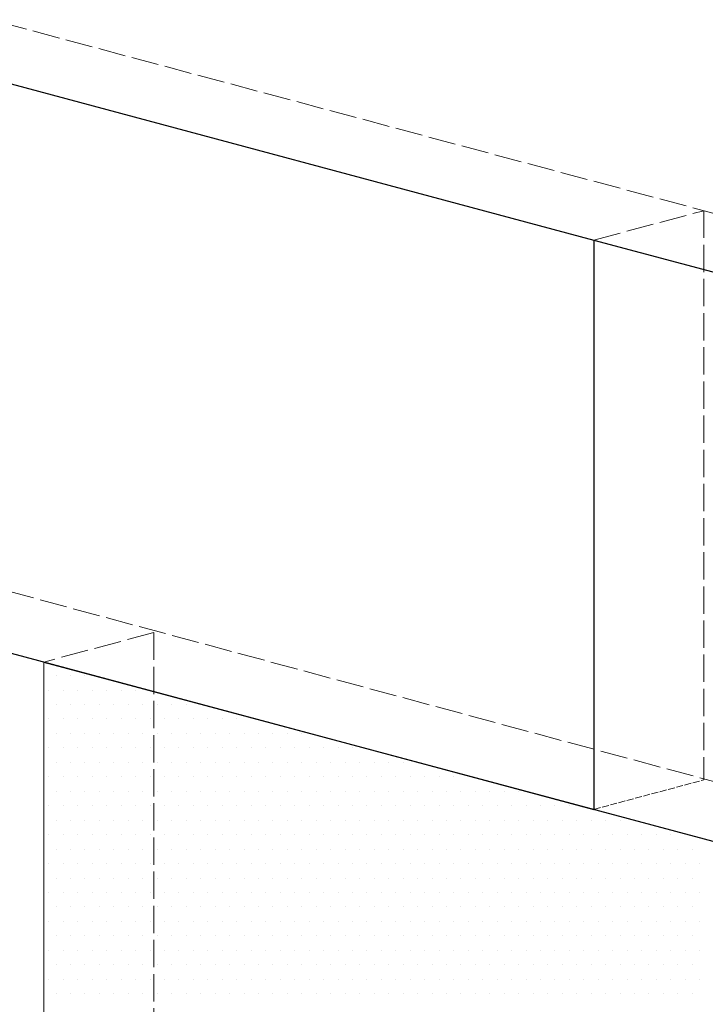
# Model space of a CAD drawing. Header units: millimetres. Extents: x 0 to 152651, y 46550 to 81081.
# Tile 86 of 109: x 146922 to 147223, y 74139 to 74571. Entities that reach past the tile are written whole.
import ezdxf

# ---------------------------------------------------------------- set-up
doc = ezdxf.new("R2010")
doc.units = ezdxf.units.MM
doc.linetypes.add('ACAD_ISO02W100', pattern=[15, 12, -3])
doc.layers.add('linia', color=100, linetype='Continuous', lineweight=25)
doc.layers.add('przerywa', color=100, linetype='ACAD_ISO02W100', lineweight=5)

msp = doc.modelspace()

# ---------------------------------------------------------------- linework, layer by layer
at = {"layer": 'linia'}
for p, q in [((146691.542, 74603.891), (147174.505, 74474.482)), ((147174.505, 74474.482), (147174.505, 74224.482)), ((147174.505, 74474.482), (147377.349, 74420.13)), ((146691.542, 74353.891), (147174.505, 74224.482)), ((146933.024, 74289.187), (147415.986, 74159.777))]:
    msp.add_line(p, q, dxfattribs=at)
at = {"layer": 'linia', "lineweight": 20}
for p, q in [((146933.024, 74289.187), (146933.024, 74039.187)), ((146938.338, 74283.228), (146938.338, 74283.228)), ((146944.688, 74283.228), (146944.688, 74283.228)), ((146951.038, 74283.228), (146951.038, 74283.228)), ((146935.163, 74276.878), (146935.163, 74276.878)), ((146941.513, 74276.878), (146941.513, 74276.878)), ((146947.863, 74276.878), (146947.863, 74276.878)), ((146954.213, 74276.878), (146954.213, 74276.878)), ((146960.563, 74276.878), (146960.563, 74276.878)), ((146966.913, 74276.878), (146966.913, 74276.878)), ((146973.263, 74276.878), (146973.263, 74276.878)), ((146938.338, 74270.528), (146938.338, 74270.528)), ((146944.688, 74270.528), (146944.688, 74270.528)), ((146951.038, 74270.528), (146951.038, 74270.528)), ((146957.388, 74270.528), (146957.388, 74270.528)), ((146963.738, 74270.528), (146963.738, 74270.528)), ((146970.088, 74270.528), (146970.088, 74270.528)), ((146976.438, 74270.528), (146976.438, 74270.528)), ((146982.788, 74270.528), (146982.788, 74270.528)), ((146989.138, 74270.528), (146989.138, 74270.528)), ((146995.488, 74270.528), (146995.488, 74270.528)), ((146935.163, 74264.178), (146935.163, 74264.178)), ((146941.513, 74264.178), (146941.513, 74264.178)), ((146947.863, 74264.178), (146947.863, 74264.178)), ((146954.213, 74264.178), (146954.213, 74264.178)), ((146960.563, 74264.178), (146960.563, 74264.178)), ((146966.913, 74264.178), (146966.913, 74264.178)), ((146973.263, 74264.178), (146973.263, 74264.178)), ((146979.613, 74264.178), (146979.613, 74264.178)), ((146985.963, 74264.178), (146985.963, 74264.178)), ((146992.313, 74264.178), (146992.313, 74264.178)), ((146998.663, 74264.178), (146998.663, 74264.178)), ((147005.013, 74264.178), (147005.013, 74264.178)), ((147011.363, 74264.178), (147011.363, 74264.178)), ((147017.713, 74264.178), (147017.713, 74264.178)), ((146938.338, 74257.828), (146938.338, 74257.828)), ((146944.688, 74257.828), (146944.688, 74257.828)), ((146951.038, 74257.828), (146951.038, 74257.828)), ((146957.388, 74257.828), (146957.388, 74257.828)), ((146963.738, 74257.828), (146963.738, 74257.828)), ((146970.088, 74257.828), (146970.088, 74257.828)), ((146976.438, 74257.828), (146976.438, 74257.828)), ((146982.788, 74257.828), (146982.788, 74257.828)), ((146989.138, 74257.828), (146989.138, 74257.828)), ((146995.488, 74257.828), (146995.488, 74257.828)), ((147001.838, 74257.828), (147001.838, 74257.828)), ((147008.188, 74257.828), (147008.188, 74257.828)), ((147014.538, 74257.828), (147014.538, 74257.828)), ((147020.888, 74257.828), (147020.888, 74257.828)), ((147027.238, 74257.828), (147027.238, 74257.828)), ((147033.588, 74257.828), (147033.588, 74257.828)), ((147039.938, 74257.828), (147039.938, 74257.828)), ((147046.288, 74257.828), (147046.288, 74257.828)), ((146935.163, 74251.478), (146935.163, 74251.478)), ((146941.513, 74251.478), (146941.513, 74251.478)), ((146947.863, 74251.478), (146947.863, 74251.478)), ((146954.213, 74251.478), (146954.213, 74251.478)), ((146960.563, 74251.478), (146960.563, 74251.478)), ((146966.913, 74251.478), (146966.913, 74251.478)), ((146973.263, 74251.478), (146973.263, 74251.478)), ((146979.613, 74251.478), (146979.613, 74251.478)), ((146985.963, 74251.478), (146985.963, 74251.478)), ((146992.313, 74251.478), (146992.313, 74251.478)), ((146998.663, 74251.478), (146998.663, 74251.478)), ((147005.013, 74251.478), (147005.013, 74251.478)), ((147011.363, 74251.478), (147011.363, 74251.478)), ((147017.713, 74251.478), (147017.713, 74251.478)), ((147024.063, 74251.478), (147024.063, 74251.478)), ((147030.413, 74251.478), (147030.413, 74251.478)), ((147036.763, 74251.478), (147036.763, 74251.478)), ((147043.113, 74251.478), (147043.113, 74251.478)), ((147049.463, 74251.478), (147049.463, 74251.478)), ((147055.813, 74251.478), (147055.813, 74251.478)), ((147062.163, 74251.478), (147062.163, 74251.478)), ((147068.513, 74251.478), (147068.513, 74251.478)), ((146938.338, 74245.128), (146938.338, 74245.128)), ((146944.688, 74245.128), (146944.688, 74245.128)), ((146951.038, 74245.128), (146951.038, 74245.128)), ((146957.388, 74245.128), (146957.388, 74245.128)), ((146963.738, 74245.128), (146963.738, 74245.128)), ((146970.088, 74245.128), (146970.088, 74245.128)), ((146976.438, 74245.128), (146976.438, 74245.128)), ((146982.788, 74245.128), (146982.788, 74245.128)), ((146989.138, 74245.128), (146989.138, 74245.128)), ((146995.488, 74245.128), (146995.488, 74245.128)), ((147001.838, 74245.128), (147001.838, 74245.128)), ((147008.188, 74245.128), (147008.188, 74245.128)), ((147014.538, 74245.128), (147014.538, 74245.128)), ((147020.888, 74245.128), (147020.888, 74245.128)), ((147027.238, 74245.128), (147027.238, 74245.128)), ((147033.588, 74245.128), (147033.588, 74245.128)), ((147039.938, 74245.128), (147039.938, 74245.128)), ((147046.288, 74245.128), (147046.288, 74245.128)), ((147052.638, 74245.128), (147052.638, 74245.128)), ((147058.988, 74245.128), (147058.988, 74245.128)), ((147065.338, 74245.128), (147065.338, 74245.128)), ((147071.688, 74245.128), (147071.688, 74245.128)), ((147078.038, 74245.128), (147078.038, 74245.128)), ((147084.388, 74245.128), (147084.388, 74245.128)), ((147090.738, 74245.128), (147090.738, 74245.128)), ((146935.163, 74238.778), (146935.163, 74238.778)), ((146941.513, 74238.778), (146941.513, 74238.778)), ((146947.863, 74238.778), (146947.863, 74238.778)), ((146954.213, 74238.778), (146954.213, 74238.778)), ((146960.563, 74238.778), (146960.563, 74238.778)), ((146966.913, 74238.778), (146966.913, 74238.778)), ((146973.263, 74238.778), (146973.263, 74238.778)), ((146979.613, 74238.778), (146979.613, 74238.778)), ((146985.963, 74238.778), (146985.963, 74238.778)), ((146992.313, 74238.778), (146992.313, 74238.778)), ((146998.663, 74238.778), (146998.663, 74238.778)), ((147005.013, 74238.778), (147005.013, 74238.778)), ((147011.363, 74238.778), (147011.363, 74238.778)), ((147017.713, 74238.778), (147017.713, 74238.778)), ((147024.063, 74238.778), (147024.063, 74238.778)), ((147030.413, 74238.778), (147030.413, 74238.778)), ((147036.763, 74238.778), (147036.763, 74238.778)), ((147043.113, 74238.778), (147043.113, 74238.778)), ((147049.463, 74238.778), (147049.463, 74238.778)), ((147055.813, 74238.778), (147055.813, 74238.778)), ((147062.163, 74238.778), (147062.163, 74238.778)), ((147068.513, 74238.778), (147068.513, 74238.778)), ((147074.863, 74238.778), (147074.863, 74238.778)), ((147081.213, 74238.778), (147081.213, 74238.778)), ((147087.563, 74238.778), (147087.563, 74238.778)), ((147093.913, 74238.778), (147093.913, 74238.778)), ((147100.263, 74238.778), (147100.263, 74238.778)), ((147106.613, 74238.778), (147106.613, 74238.778)), ((147112.963, 74238.778), (147112.963, 74238.778)), ((146938.338, 74232.428), (146938.338, 74232.428)), ((146944.688, 74232.428), (146944.688, 74232.428)), ((146951.038, 74232.428), (146951.038, 74232.428)), ((146957.388, 74232.428), (146957.388, 74232.428)), ((146963.738, 74232.428), (146963.738, 74232.428)), ((146970.088, 74232.428), (146970.088, 74232.428)), ((146976.438, 74232.428), (146976.438, 74232.428)), ((146982.788, 74232.428), (146982.788, 74232.428)), ((146989.138, 74232.428), (146989.138, 74232.428)), ((146995.488, 74232.428), (146995.488, 74232.428)), ((147001.838, 74232.428), (147001.838, 74232.428)), ((147008.188, 74232.428), (147008.188, 74232.428)), ((147014.538, 74232.428), (147014.538, 74232.428)), ((147020.888, 74232.428), (147020.888, 74232.428)), ((147027.238, 74232.428), (147027.238, 74232.428)), ((147033.588, 74232.428), (147033.588, 74232.428)), ((147039.938, 74232.428), (147039.938, 74232.428)), ((147046.288, 74232.428), (147046.288, 74232.428)), ((147052.638, 74232.428), (147052.638, 74232.428)), ((147058.988, 74232.428), (147058.988, 74232.428)), ((147065.338, 74232.428), (147065.338, 74232.428)), ((147071.688, 74232.428), (147071.688, 74232.428)), ((147078.038, 74232.428), (147078.038, 74232.428)), ((147084.388, 74232.428), (147084.388, 74232.428)), ((147090.738, 74232.428), (147090.738, 74232.428)), ((147097.088, 74232.428), (147097.088, 74232.428)), ((147103.438, 74232.428), (147103.438, 74232.428)), ((147109.788, 74232.428), (147109.788, 74232.428)), ((147116.138, 74232.428), (147116.138, 74232.428)), ((147122.488, 74232.428), (147122.488, 74232.428)), ((147128.838, 74232.428), (147128.838, 74232.428)), ((147135.188, 74232.428), (147135.188, 74232.428)), ((147141.538, 74232.428), (147141.538, 74232.428)), ((146935.163, 74226.078), (146935.163, 74226.078)), ((146941.513, 74226.078), (146941.513, 74226.078)), ((146947.863, 74226.078), (146947.863, 74226.078)), ((146954.213, 74226.078), (146954.213, 74226.078)), ((146960.563, 74226.078), (146960.563, 74226.078)), ((146966.913, 74226.078), (146966.913, 74226.078)), ((146973.263, 74226.078), (146973.263, 74226.078)), ((146979.613, 74226.078), (146979.613, 74226.078)), ((146985.963, 74226.078), (146985.963, 74226.078)), ((146992.313, 74226.078), (146992.313, 74226.078)), ((146998.663, 74226.078), (146998.663, 74226.078)), ((147005.013, 74226.078), (147005.013, 74226.078)), ((147011.363, 74226.078), (147011.363, 74226.078)), ((147017.713, 74226.078), (147017.713, 74226.078)), ((147024.063, 74226.078), (147024.063, 74226.078)), ((147030.413, 74226.078), (147030.413, 74226.078)), ((147036.763, 74226.078), (147036.763, 74226.078)), ((147043.113, 74226.078), (147043.113, 74226.078)), ((147049.463, 74226.078), (147049.463, 74226.078)), ((147055.813, 74226.078), (147055.813, 74226.078)), ((147062.163, 74226.078), (147062.163, 74226.078)), ((147068.513, 74226.078), (147068.513, 74226.078)), ((147074.863, 74226.078), (147074.863, 74226.078)), ((147081.213, 74226.078), (147081.213, 74226.078)), ((147087.563, 74226.078), (147087.563, 74226.078)), ((147093.913, 74226.078), (147093.913, 74226.078)), ((147100.263, 74226.078), (147100.263, 74226.078)), ((147106.613, 74226.078), (147106.613, 74226.078)), ((147112.963, 74226.078), (147112.963, 74226.078)), ((147119.313, 74226.078), (147119.313, 74226.078)), ((147125.663, 74226.078), (147125.663, 74226.078)), ((147132.013, 74226.078), (147132.013, 74226.078)), ((147138.363, 74226.078), (147138.363, 74226.078)), ((147144.713, 74226.078), (147144.713, 74226.078)), ((147151.063, 74226.078), (147151.063, 74226.078)), ((147157.413, 74226.078), (147157.413, 74226.078)), ((147163.763, 74226.078), (147163.763, 74226.078)), ((146938.338, 74219.728), (146938.338, 74219.728)), ((146944.688, 74219.728), (146944.688, 74219.728)), ((146951.038, 74219.728), (146951.038, 74219.728)), ((146957.388, 74219.728), (146957.388, 74219.728)), ((146963.738, 74219.728), (146963.738, 74219.728)), ((146970.088, 74219.728), (146970.088, 74219.728)), ((146976.438, 74219.728), (146976.438, 74219.728)), ((146982.788, 74219.728), (146982.788, 74219.728)), ((146989.138, 74219.728), (146989.138, 74219.728)), ((146995.488, 74219.728), (146995.488, 74219.728)), ((147001.838, 74219.728), (147001.838, 74219.728)), ((147008.188, 74219.728), (147008.188, 74219.728)), ((147014.538, 74219.728), (147014.538, 74219.728)), ((147020.888, 74219.728), (147020.888, 74219.728)), ((147027.238, 74219.728), (147027.238, 74219.728)), ((147033.588, 74219.728), (147033.588, 74219.728)), ((147039.938, 74219.728), (147039.938, 74219.728)), ((147046.288, 74219.728), (147046.288, 74219.728)), ((147052.638, 74219.728), (147052.638, 74219.728)), ((147058.988, 74219.728), (147058.988, 74219.728)), ((147065.338, 74219.728), (147065.338, 74219.728)), ((147071.688, 74219.728), (147071.688, 74219.728)), ((147078.038, 74219.728), (147078.038, 74219.728)), ((147084.388, 74219.728), (147084.388, 74219.728)), ((147090.738, 74219.728), (147090.738, 74219.728)), ((147097.088, 74219.728), (147097.088, 74219.728)), ((147103.438, 74219.728), (147103.438, 74219.728)), ((147109.788, 74219.728), (147109.788, 74219.728)), ((147116.138, 74219.728), (147116.138, 74219.728)), ((147122.488, 74219.728), (147122.488, 74219.728)), ((147128.838, 74219.728), (147128.838, 74219.728)), ((147135.188, 74219.728), (147135.188, 74219.728)), ((147141.538, 74219.728), (147141.538, 74219.728)), ((147147.888, 74219.728), (147147.888, 74219.728)), ((147154.238, 74219.728), (147154.238, 74219.728)), ((147160.588, 74219.728), (147160.588, 74219.728)), ((147166.938, 74219.728), (147166.938, 74219.728)), ((147173.288, 74219.728), (147173.288, 74219.728)), ((147179.638, 74219.728), (147179.638, 74219.728)), ((147185.988, 74219.728), (147185.988, 74219.728)), ((146935.163, 74213.378), (146935.163, 74213.378)), ((146941.513, 74213.378), (146941.513, 74213.378)), ((146947.863, 74213.378), (146947.863, 74213.378)), ((146954.213, 74213.378), (146954.213, 74213.378)), ((146960.563, 74213.378), (146960.563, 74213.378)), ((146966.913, 74213.378), (146966.913, 74213.378)), ((146973.263, 74213.378), (146973.263, 74213.378)), ((146979.613, 74213.378), (146979.613, 74213.378)), ((146985.963, 74213.378), (146985.963, 74213.378)), ((146992.313, 74213.378), (146992.313, 74213.378)), ((146998.663, 74213.378), (146998.663, 74213.378)), ((147005.013, 74213.378), (147005.013, 74213.378)), ((147011.363, 74213.378), (147011.363, 74213.378)), ((147017.713, 74213.378), (147017.713, 74213.378)), ((147024.063, 74213.378), (147024.063, 74213.378)), ((147030.413, 74213.378), (147030.413, 74213.378)), ((147036.763, 74213.378), (147036.763, 74213.378)), ((147043.113, 74213.378), (147043.113, 74213.378)), ((147049.463, 74213.378), (147049.463, 74213.378)), ((147055.813, 74213.378), (147055.813, 74213.378)), ((147062.163, 74213.378), (147062.163, 74213.378)), ((147068.513, 74213.378), (147068.513, 74213.378)), ((147074.863, 74213.378), (147074.863, 74213.378)), ((147081.213, 74213.378), (147081.213, 74213.378)), ((147087.563, 74213.378), (147087.563, 74213.378)), ((147093.913, 74213.378), (147093.913, 74213.378)), ((147100.263, 74213.378), (147100.263, 74213.378)), ((147106.613, 74213.378), (147106.613, 74213.378)), ((147112.963, 74213.378), (147112.963, 74213.378)), ((147119.313, 74213.378), (147119.313, 74213.378)), ((147125.663, 74213.378), (147125.663, 74213.378)), ((147132.013, 74213.378), (147132.013, 74213.378)), ((147138.363, 74213.378), (147138.363, 74213.378)), ((147144.713, 74213.378), (147144.713, 74213.378)), ((147151.063, 74213.378), (147151.063, 74213.378)), ((147157.413, 74213.378), (147157.413, 74213.378)), ((147163.763, 74213.378), (147163.763, 74213.378)), ((147170.113, 74213.378), (147170.113, 74213.378)), ((147176.463, 74213.378), (147176.463, 74213.378)), ((147182.813, 74213.378), (147182.813, 74213.378)), ((147189.163, 74213.378), (147189.163, 74213.378)), ((147195.513, 74213.378), (147195.513, 74213.378)), ((147201.863, 74213.378), (147201.863, 74213.378)), ((147208.213, 74213.378), (147208.213, 74213.378)), ((146938.338, 74207.028), (146938.338, 74207.028)), ((146944.688, 74207.028), (146944.688, 74207.028)), ((146951.038, 74207.028), (146951.038, 74207.028)), ((146957.388, 74207.028), (146957.388, 74207.028)), ((146963.738, 74207.028), (146963.738, 74207.028)), ((146970.088, 74207.028), (146970.088, 74207.028)), ((146976.438, 74207.028), (146976.438, 74207.028)), ((146982.788, 74207.028), (146982.788, 74207.028)), ((146989.138, 74207.028), (146989.138, 74207.028)), ((146995.488, 74207.028), (146995.488, 74207.028)), ((147001.838, 74207.028), (147001.838, 74207.028)), ((147008.188, 74207.028), (147008.188, 74207.028)), ((147014.538, 74207.028), (147014.538, 74207.028)), ((147020.888, 74207.028), (147020.888, 74207.028)), ((147027.238, 74207.028), (147027.238, 74207.028)), ((147033.588, 74207.028), (147033.588, 74207.028)), ((147039.938, 74207.028), (147039.938, 74207.028)), ((147046.288, 74207.028), (147046.288, 74207.028)), ((147052.638, 74207.028), (147052.638, 74207.028)), ((147058.988, 74207.028), (147058.988, 74207.028)), ((147065.338, 74207.028), (147065.338, 74207.028)), ((147071.688, 74207.028), (147071.688, 74207.028)), ((147078.038, 74207.028), (147078.038, 74207.028)), ((147084.388, 74207.028), (147084.388, 74207.028)), ((147090.738, 74207.028), (147090.738, 74207.028)), ((147097.088, 74207.028), (147097.088, 74207.028)), ((147103.438, 74207.028), (147103.438, 74207.028)), ((147109.788, 74207.028), (147109.788, 74207.028)), ((147116.138, 74207.028), (147116.138, 74207.028)), ((147122.488, 74207.028), (147122.488, 74207.028)), ((147128.838, 74207.028), (147128.838, 74207.028)), ((147135.188, 74207.028), (147135.188, 74207.028)), ((147141.538, 74207.028), (147141.538, 74207.028)), ((147147.888, 74207.028), (147147.888, 74207.028)), ((147154.238, 74207.028), (147154.238, 74207.028)), ((147160.588, 74207.028), (147160.588, 74207.028)), ((147166.938, 74207.028), (147166.938, 74207.028)), ((147173.288, 74207.028), (147173.288, 74207.028)), ((147179.638, 74207.028), (147179.638, 74207.028)), ((147185.988, 74207.028), (147185.988, 74207.028)), ((147192.338, 74207.028), (147192.338, 74207.028)), ((147198.688, 74207.028), (147198.688, 74207.028)), ((147205.038, 74207.028), (147205.038, 74207.028)), ((147211.388, 74207.028), (147211.388, 74207.028)), ((147217.738, 74207.028), (147217.738, 74207.028)), ((146935.163, 74200.678), (146935.163, 74200.678)), ((146941.513, 74200.678), (146941.513, 74200.678)), ((146947.863, 74200.678), (146947.863, 74200.678)), ((146954.213, 74200.678), (146954.213, 74200.678)), ((146960.563, 74200.678), (146960.563, 74200.678)), ((146966.913, 74200.678), (146966.913, 74200.678)), ((146973.263, 74200.678), (146973.263, 74200.678)), ((146979.613, 74200.678), (146979.613, 74200.678)), ((146985.963, 74200.678), (146985.963, 74200.678)), ((146992.313, 74200.678), (146992.313, 74200.678)), ((146998.663, 74200.678), (146998.663, 74200.678)), ((147005.013, 74200.678), (147005.013, 74200.678)), ((147011.363, 74200.678), (147011.363, 74200.678)), ((147017.713, 74200.678), (147017.713, 74200.678)), ((147024.063, 74200.678), (147024.063, 74200.678)), ((147030.413, 74200.678), (147030.413, 74200.678)), ((147036.763, 74200.678), (147036.763, 74200.678)), ((147043.113, 74200.678), (147043.113, 74200.678)), ((147049.463, 74200.678), (147049.463, 74200.678)), ((147055.813, 74200.678), (147055.813, 74200.678)), ((147062.163, 74200.678), (147062.163, 74200.678)), ((147068.513, 74200.678), (147068.513, 74200.678)), ((147074.863, 74200.678), (147074.863, 74200.678)), ((147081.213, 74200.678), (147081.213, 74200.678)), ((147087.563, 74200.678), (147087.563, 74200.678)), ((147093.913, 74200.678), (147093.913, 74200.678)), ((147100.263, 74200.678), (147100.263, 74200.678)), ((147106.613, 74200.678), (147106.613, 74200.678)), ((147112.963, 74200.678), (147112.963, 74200.678)), ((147119.313, 74200.678), (147119.313, 74200.678)), ((147125.663, 74200.678), (147125.663, 74200.678)), ((147132.013, 74200.678), (147132.013, 74200.678)), ((147138.363, 74200.678), (147138.363, 74200.678)), ((147144.713, 74200.678), (147144.713, 74200.678)), ((147151.063, 74200.678), (147151.063, 74200.678)), ((147157.413, 74200.678), (147157.413, 74200.678)), ((147163.763, 74200.678), (147163.763, 74200.678)), ((147170.113, 74200.678), (147170.113, 74200.678)), ((147176.463, 74200.678), (147176.463, 74200.678)), ((147182.813, 74200.678), (147182.813, 74200.678)), ((147189.163, 74200.678), (147189.163, 74200.678)), ((147195.513, 74200.678), (147195.513, 74200.678)), ((147201.863, 74200.678), (147201.863, 74200.678)), ((147208.213, 74200.678), (147208.213, 74200.678)), ((147214.563, 74200.678), (147214.563, 74200.678)), ((147220.913, 74200.678), (147220.913, 74200.678)), ((146938.338, 74194.328), (146938.338, 74194.328)), ((146944.688, 74194.328), (146944.688, 74194.328)), ((146951.038, 74194.328), (146951.038, 74194.328)), ((146957.388, 74194.328), (146957.388, 74194.328)), ((146963.738, 74194.328), (146963.738, 74194.328)), ((146970.088, 74194.328), (146970.088, 74194.328)), ((146976.438, 74194.328), (146976.438, 74194.328)), ((146982.788, 74194.328), (146982.788, 74194.328)), ((146989.138, 74194.328), (146989.138, 74194.328)), ((146995.488, 74194.328), (146995.488, 74194.328)), ((147001.838, 74194.328), (147001.838, 74194.328)), ((147008.188, 74194.328), (147008.188, 74194.328)), ((147014.538, 74194.328), (147014.538, 74194.328)), ((147020.888, 74194.328), (147020.888, 74194.328)), ((147027.238, 74194.328), (147027.238, 74194.328)), ((147033.588, 74194.328), (147033.588, 74194.328)), ((147039.938, 74194.328), (147039.938, 74194.328)), ((147046.288, 74194.328), (147046.288, 74194.328)), ((147052.638, 74194.328), (147052.638, 74194.328)), ((147058.988, 74194.328), (147058.988, 74194.328)), ((147065.338, 74194.328), (147065.338, 74194.328)), ((147071.688, 74194.328), (147071.688, 74194.328)), ((147078.038, 74194.328), (147078.038, 74194.328)), ((147084.388, 74194.328), (147084.388, 74194.328)), ((147090.738, 74194.328), (147090.738, 74194.328)), ((147097.088, 74194.328), (147097.088, 74194.328)), ((147103.438, 74194.328), (147103.438, 74194.328)), ((147109.788, 74194.328), (147109.788, 74194.328)), ((147116.138, 74194.328), (147116.138, 74194.328)), ((147122.488, 74194.328), (147122.488, 74194.328)), ((147128.838, 74194.328), (147128.838, 74194.328)), ((147135.188, 74194.328), (147135.188, 74194.328)), ((147141.538, 74194.328), (147141.538, 74194.328)), ((147147.888, 74194.328), (147147.888, 74194.328)), ((147154.238, 74194.328), (147154.238, 74194.328)), ((147160.588, 74194.328), (147160.588, 74194.328)), ((147166.938, 74194.328), (147166.938, 74194.328)), ((147173.288, 74194.328), (147173.288, 74194.328)), ((147179.638, 74194.328), (147179.638, 74194.328)), ((147185.988, 74194.328), (147185.988, 74194.328)), ((147192.338, 74194.328), (147192.338, 74194.328)), ((147198.688, 74194.328), (147198.688, 74194.328)), ((147205.038, 74194.328), (147205.038, 74194.328)), ((147211.388, 74194.328), (147211.388, 74194.328)), ((147217.738, 74194.328), (147217.738, 74194.328)), ((146935.163, 74187.978), (146935.163, 74187.978)), ((146941.513, 74187.978), (146941.513, 74187.978)), ((146947.863, 74187.978), (146947.863, 74187.978)), ((146954.213, 74187.978), (146954.213, 74187.978)), ((146960.563, 74187.978), (146960.563, 74187.978)), ((146966.913, 74187.978), (146966.913, 74187.978)), ((146973.263, 74187.978), (146973.263, 74187.978)), ((146979.613, 74187.978), (146979.613, 74187.978)), ((146985.963, 74187.978), (146985.963, 74187.978)), ((146992.313, 74187.978), (146992.313, 74187.978)), ((146998.663, 74187.978), (146998.663, 74187.978)), ((147005.013, 74187.978), (147005.013, 74187.978)), ((147011.363, 74187.978), (147011.363, 74187.978)), ((147017.713, 74187.978), (147017.713, 74187.978)), ((147024.063, 74187.978), (147024.063, 74187.978)), ((147030.413, 74187.978), (147030.413, 74187.978)), ((147036.763, 74187.978), (147036.763, 74187.978)), ((147043.113, 74187.978), (147043.113, 74187.978)), ((147049.463, 74187.978), (147049.463, 74187.978)), ((147055.813, 74187.978), (147055.813, 74187.978)), ((147062.163, 74187.978), (147062.163, 74187.978)), ((147068.513, 74187.978), (147068.513, 74187.978)), ((147074.863, 74187.978), (147074.863, 74187.978)), ((147081.213, 74187.978), (147081.213, 74187.978)), ((147087.563, 74187.978), (147087.563, 74187.978)), ((147093.913, 74187.978), (147093.913, 74187.978)), ((147100.263, 74187.978), (147100.263, 74187.978)), ((147106.613, 74187.978), (147106.613, 74187.978)), ((147112.963, 74187.978), (147112.963, 74187.978)), ((147119.313, 74187.978), (147119.313, 74187.978)), ((147125.663, 74187.978), (147125.663, 74187.978)), ((147132.013, 74187.978), (147132.013, 74187.978)), ((147138.363, 74187.978), (147138.363, 74187.978)), ((147144.713, 74187.978), (147144.713, 74187.978)), ((147151.063, 74187.978), (147151.063, 74187.978)), ((147157.413, 74187.978), (147157.413, 74187.978)), ((147163.763, 74187.978), (147163.763, 74187.978)), ((147170.113, 74187.978), (147170.113, 74187.978)), ((147176.463, 74187.978), (147176.463, 74187.978)), ((147182.813, 74187.978), (147182.813, 74187.978)), ((147189.163, 74187.978), (147189.163, 74187.978)), ((147195.513, 74187.978), (147195.513, 74187.978)), ((147201.863, 74187.978), (147201.863, 74187.978)), ((147208.213, 74187.978), (147208.213, 74187.978)), ((147214.563, 74187.978), (147214.563, 74187.978)), ((147220.913, 74187.978), (147220.913, 74187.978)), ((146938.338, 74181.628), (146938.338, 74181.628)), ((146944.688, 74181.628), (146944.688, 74181.628)), ((146951.038, 74181.628), (146951.038, 74181.628)), ((146957.388, 74181.628), (146957.388, 74181.628)), ((146963.738, 74181.628), (146963.738, 74181.628)), ((146970.088, 74181.628), (146970.088, 74181.628)), ((146976.438, 74181.628), (146976.438, 74181.628)), ((146982.788, 74181.628), (146982.788, 74181.628)), ((146989.138, 74181.628), (146989.138, 74181.628)), ((146995.488, 74181.628), (146995.488, 74181.628)), ((147001.838, 74181.628), (147001.838, 74181.628)), ((147008.188, 74181.628), (147008.188, 74181.628)), ((147014.538, 74181.628), (147014.538, 74181.628)), ((147020.888, 74181.628), (147020.888, 74181.628)), ((147027.238, 74181.628), (147027.238, 74181.628)), ((147033.588, 74181.628), (147033.588, 74181.628)), ((147039.938, 74181.628), (147039.938, 74181.628)), ((147046.288, 74181.628), (147046.288, 74181.628)), ((147052.638, 74181.628), (147052.638, 74181.628)), ((147058.988, 74181.628), (147058.988, 74181.628)), ((147065.338, 74181.628), (147065.338, 74181.628)), ((147071.688, 74181.628), (147071.688, 74181.628)), ((147078.038, 74181.628), (147078.038, 74181.628)), ((147084.388, 74181.628), (147084.388, 74181.628)), ((147090.738, 74181.628), (147090.738, 74181.628)), ((147097.088, 74181.628), (147097.088, 74181.628)), ((147103.438, 74181.628), (147103.438, 74181.628)), ((147109.788, 74181.628), (147109.788, 74181.628)), ((147116.138, 74181.628), (147116.138, 74181.628)), ((147122.488, 74181.628), (147122.488, 74181.628)), ((147128.838, 74181.628), (147128.838, 74181.628)), ((147135.188, 74181.628), (147135.188, 74181.628)), ((147141.538, 74181.628), (147141.538, 74181.628)), ((147147.888, 74181.628), (147147.888, 74181.628)), ((147154.238, 74181.628), (147154.238, 74181.628)), ((147160.588, 74181.628), (147160.588, 74181.628)), ((147166.938, 74181.628), (147166.938, 74181.628)), ((147173.288, 74181.628), (147173.288, 74181.628)), ((147179.638, 74181.628), (147179.638, 74181.628)), ((147185.988, 74181.628), (147185.988, 74181.628)), ((147192.338, 74181.628), (147192.338, 74181.628)), ((147198.688, 74181.628), (147198.688, 74181.628)), ((147205.038, 74181.628), (147205.038, 74181.628)), ((147211.388, 74181.628), (147211.388, 74181.628)), ((147217.738, 74181.628), (147217.738, 74181.628)), ((146935.163, 74175.278), (146935.163, 74175.278)), ((146941.513, 74175.278), (146941.513, 74175.278)), ((146947.863, 74175.278), (146947.863, 74175.278)), ((146954.213, 74175.278), (146954.213, 74175.278)), ((146960.563, 74175.278), (146960.563, 74175.278)), ((146966.913, 74175.278), (146966.913, 74175.278)), ((146973.263, 74175.278), (146973.263, 74175.278)), ((146979.613, 74175.278), (146979.613, 74175.278)), ((146985.963, 74175.278), (146985.963, 74175.278)), ((146992.313, 74175.278), (146992.313, 74175.278)), ((146998.663, 74175.278), (146998.663, 74175.278)), ((147005.013, 74175.278), (147005.013, 74175.278)), ((147011.363, 74175.278), (147011.363, 74175.278)), ((147017.713, 74175.278), (147017.713, 74175.278)), ((147024.063, 74175.278), (147024.063, 74175.278)), ((147030.413, 74175.278), (147030.413, 74175.278)), ((147036.763, 74175.278), (147036.763, 74175.278)), ((147043.113, 74175.278), (147043.113, 74175.278)), ((147049.463, 74175.278), (147049.463, 74175.278)), ((147055.813, 74175.278), (147055.813, 74175.278)), ((147062.163, 74175.278), (147062.163, 74175.278)), ((147068.513, 74175.278), (147068.513, 74175.278)), ((147074.863, 74175.278), (147074.863, 74175.278)), ((147081.213, 74175.278), (147081.213, 74175.278)), ((147087.563, 74175.278), (147087.563, 74175.278)), ((147093.913, 74175.278), (147093.913, 74175.278)), ((147100.263, 74175.278), (147100.263, 74175.278)), ((147106.613, 74175.278), (147106.613, 74175.278)), ((147112.963, 74175.278), (147112.963, 74175.278)), ((147119.313, 74175.278), (147119.313, 74175.278)), ((147125.663, 74175.278), (147125.663, 74175.278)), ((147132.013, 74175.278), (147132.013, 74175.278)), ((147138.363, 74175.278), (147138.363, 74175.278)), ((147144.713, 74175.278), (147144.713, 74175.278)), ((147151.063, 74175.278), (147151.063, 74175.278)), ((147157.413, 74175.278), (147157.413, 74175.278)), ((147163.763, 74175.278), (147163.763, 74175.278)), ((147170.113, 74175.278), (147170.113, 74175.278)), ((147176.463, 74175.278), (147176.463, 74175.278)), ((147182.813, 74175.278), (147182.813, 74175.278)), ((147189.163, 74175.278), (147189.163, 74175.278)), ((147195.513, 74175.278), (147195.513, 74175.278)), ((147201.863, 74175.278), (147201.863, 74175.278)), ((147208.213, 74175.278), (147208.213, 74175.278)), ((147214.563, 74175.278), (147214.563, 74175.278)), ((147220.913, 74175.278), (147220.913, 74175.278)), ((146938.338, 74168.928), (146938.338, 74168.928)), ((146944.688, 74168.928), (146944.688, 74168.928)), ((146951.038, 74168.928), (146951.038, 74168.928)), ((146957.388, 74168.928), (146957.388, 74168.928)), ((146963.738, 74168.928), (146963.738, 74168.928)), ((146970.088, 74168.928), (146970.088, 74168.928)), ((146976.438, 74168.928), (146976.438, 74168.928)), ((146982.788, 74168.928), (146982.788, 74168.928)), ((146989.138, 74168.928), (146989.138, 74168.928)), ((146995.488, 74168.928), (146995.488, 74168.928)), ((147001.838, 74168.928), (147001.838, 74168.928)), ((147008.188, 74168.928), (147008.188, 74168.928)), ((147014.538, 74168.928), (147014.538, 74168.928)), ((147020.888, 74168.928), (147020.888, 74168.928)), ((147027.238, 74168.928), (147027.238, 74168.928)), ((147033.588, 74168.928), (147033.588, 74168.928)), ((147039.938, 74168.928), (147039.938, 74168.928)), ((147046.288, 74168.928), (147046.288, 74168.928)), ((147052.638, 74168.928), (147052.638, 74168.928)), ((147058.988, 74168.928), (147058.988, 74168.928)), ((147065.338, 74168.928), (147065.338, 74168.928)), ((147071.688, 74168.928), (147071.688, 74168.928)), ((147078.038, 74168.928), (147078.038, 74168.928)), ((147084.388, 74168.928), (147084.388, 74168.928)), ((147090.738, 74168.928), (147090.738, 74168.928)), ((147097.088, 74168.928), (147097.088, 74168.928)), ((147103.438, 74168.928), (147103.438, 74168.928)), ((147109.788, 74168.928), (147109.788, 74168.928)), ((147116.138, 74168.928), (147116.138, 74168.928)), ((147122.488, 74168.928), (147122.488, 74168.928)), ((147128.838, 74168.928), (147128.838, 74168.928)), ((147135.188, 74168.928), (147135.188, 74168.928)), ((147141.538, 74168.928), (147141.538, 74168.928)), ((147147.888, 74168.928), (147147.888, 74168.928)), ((147154.238, 74168.928), (147154.238, 74168.928)), ((147160.588, 74168.928), (147160.588, 74168.928)), ((147166.938, 74168.928), (147166.938, 74168.928)), ((147173.288, 74168.928), (147173.288, 74168.928)), ((147179.638, 74168.928), (147179.638, 74168.928)), ((147185.988, 74168.928), (147185.988, 74168.928)), ((147192.338, 74168.928), (147192.338, 74168.928)), ((147198.688, 74168.928), (147198.688, 74168.928)), ((147205.038, 74168.928), (147205.038, 74168.928)), ((147211.388, 74168.928), (147211.388, 74168.928)), ((147217.738, 74168.928), (147217.738, 74168.928)), ((146935.163, 74162.578), (146935.163, 74162.578)), ((146941.513, 74162.578), (146941.513, 74162.578)), ((146947.863, 74162.578), (146947.863, 74162.578)), ((146954.213, 74162.578), (146954.213, 74162.578)), ((146960.563, 74162.578), (146960.563, 74162.578)), ((146966.913, 74162.578), (146966.913, 74162.578)), ((146973.263, 74162.578), (146973.263, 74162.578)), ((146979.613, 74162.578), (146979.613, 74162.578)), ((146985.963, 74162.578), (146985.963, 74162.578)), ((146992.313, 74162.578), (146992.313, 74162.578)), ((146998.663, 74162.578), (146998.663, 74162.578)), ((147005.013, 74162.578), (147005.013, 74162.578)), ((147011.363, 74162.578), (147011.363, 74162.578)), ((147017.713, 74162.578), (147017.713, 74162.578)), ((147024.063, 74162.578), (147024.063, 74162.578)), ((147030.413, 74162.578), (147030.413, 74162.578)), ((147036.763, 74162.578), (147036.763, 74162.578)), ((147043.113, 74162.578), (147043.113, 74162.578)), ((147049.463, 74162.578), (147049.463, 74162.578)), ((147055.813, 74162.578), (147055.813, 74162.578)), ((147062.163, 74162.578), (147062.163, 74162.578)), ((147068.513, 74162.578), (147068.513, 74162.578)), ((147074.863, 74162.578), (147074.863, 74162.578)), ((147081.213, 74162.578), (147081.213, 74162.578)), ((147087.563, 74162.578), (147087.563, 74162.578)), ((147093.913, 74162.578), (147093.913, 74162.578)), ((147100.263, 74162.578), (147100.263, 74162.578)), ((147106.613, 74162.578), (147106.613, 74162.578)), ((147112.963, 74162.578), (147112.963, 74162.578)), ((147119.313, 74162.578), (147119.313, 74162.578)), ((147125.663, 74162.578), (147125.663, 74162.578)), ((147132.013, 74162.578), (147132.013, 74162.578)), ((147138.363, 74162.578), (147138.363, 74162.578)), ((147144.713, 74162.578), (147144.713, 74162.578)), ((147151.063, 74162.578), (147151.063, 74162.578)), ((147157.413, 74162.578), (147157.413, 74162.578)), ((147163.763, 74162.578), (147163.763, 74162.578)), ((147170.113, 74162.578), (147170.113, 74162.578)), ((147176.463, 74162.578), (147176.463, 74162.578)), ((147182.813, 74162.578), (147182.813, 74162.578)), ((147189.163, 74162.578), (147189.163, 74162.578)), ((147195.513, 74162.578), (147195.513, 74162.578)), ((147201.863, 74162.578), (147201.863, 74162.578)), ((147208.213, 74162.578), (147208.213, 74162.578)), ((147214.563, 74162.578), (147214.563, 74162.578)), ((147220.913, 74162.578), (147220.913, 74162.578)), ((146938.338, 74156.228), (146938.338, 74156.228)), ((146944.688, 74156.228), (146944.688, 74156.228)), ((146951.038, 74156.228), (146951.038, 74156.228)), ((146957.388, 74156.228), (146957.388, 74156.228)), ((146963.738, 74156.228), (146963.738, 74156.228)), ((146970.088, 74156.228), (146970.088, 74156.228)), ((146976.438, 74156.228), (146976.438, 74156.228)), ((146982.788, 74156.228), (146982.788, 74156.228)), ((146989.138, 74156.228), (146989.138, 74156.228)), ((146995.488, 74156.228), (146995.488, 74156.228)), ((147001.838, 74156.228), (147001.838, 74156.228)), ((147008.188, 74156.228), (147008.188, 74156.228)), ((147014.538, 74156.228), (147014.538, 74156.228)), ((147020.888, 74156.228), (147020.888, 74156.228)), ((147027.238, 74156.228), (147027.238, 74156.228)), ((147033.588, 74156.228), (147033.588, 74156.228)), ((147039.938, 74156.228), (147039.938, 74156.228)), ((147046.288, 74156.228), (147046.288, 74156.228)), ((147052.638, 74156.228), (147052.638, 74156.228)), ((147058.988, 74156.228), (147058.988, 74156.228)), ((147065.338, 74156.228), (147065.338, 74156.228)), ((147071.688, 74156.228), (147071.688, 74156.228)), ((147078.038, 74156.228), (147078.038, 74156.228)), ((147084.388, 74156.228), (147084.388, 74156.228)), ((147090.738, 74156.228), (147090.738, 74156.228)), ((147097.088, 74156.228), (147097.088, 74156.228)), ((147103.438, 74156.228), (147103.438, 74156.228)), ((147109.788, 74156.228), (147109.788, 74156.228)), ((147116.138, 74156.228), (147116.138, 74156.228)), ((147122.488, 74156.228), (147122.488, 74156.228)), ((147128.838, 74156.228), (147128.838, 74156.228)), ((147135.188, 74156.228), (147135.188, 74156.228)), ((147141.538, 74156.228), (147141.538, 74156.228)), ((147147.888, 74156.228), (147147.888, 74156.228)), ((147154.238, 74156.228), (147154.238, 74156.228)), ((147160.588, 74156.228), (147160.588, 74156.228)), ((147166.938, 74156.228), (147166.938, 74156.228)), ((147173.288, 74156.228), (147173.288, 74156.228)), ((147179.638, 74156.228), (147179.638, 74156.228)), ((147185.988, 74156.228), (147185.988, 74156.228)), ((147192.338, 74156.228), (147192.338, 74156.228)), ((147198.688, 74156.228), (147198.688, 74156.228)), ((147205.038, 74156.228), (147205.038, 74156.228)), ((147211.388, 74156.228), (147211.388, 74156.228)), ((147217.738, 74156.228), (147217.738, 74156.228)), ((146935.163, 74149.878), (146935.163, 74149.878)), ((146941.513, 74149.878), (146941.513, 74149.878)), ((146947.863, 74149.878), (146947.863, 74149.878)), ((146954.213, 74149.878), (146954.213, 74149.878)), ((146960.563, 74149.878), (146960.563, 74149.878)), ((146966.913, 74149.878), (146966.913, 74149.878)), ((146973.263, 74149.878), (146973.263, 74149.878)), ((146979.613, 74149.878), (146979.613, 74149.878)), ((146985.963, 74149.878), (146985.963, 74149.878)), ((146992.313, 74149.878), (146992.313, 74149.878)), ((146998.663, 74149.878), (146998.663, 74149.878)), ((147005.013, 74149.878), (147005.013, 74149.878)), ((147011.363, 74149.878), (147011.363, 74149.878)), ((147017.713, 74149.878), (147017.713, 74149.878)), ((147024.063, 74149.878), (147024.063, 74149.878)), ((147030.413, 74149.878), (147030.413, 74149.878)), ((147036.763, 74149.878), (147036.763, 74149.878)), ((147043.113, 74149.878), (147043.113, 74149.878)), ((147049.463, 74149.878), (147049.463, 74149.878)), ((147055.813, 74149.878), (147055.813, 74149.878)), ((147062.163, 74149.878), (147062.163, 74149.878)), ((147068.513, 74149.878), (147068.513, 74149.878)), ((147074.863, 74149.878), (147074.863, 74149.878)), ((147081.213, 74149.878), (147081.213, 74149.878)), ((147087.563, 74149.878), (147087.563, 74149.878)), ((147093.913, 74149.878), (147093.913, 74149.878)), ((147100.263, 74149.878), (147100.263, 74149.878)), ((147106.613, 74149.878), (147106.613, 74149.878)), ((147112.963, 74149.878), (147112.963, 74149.878)), ((147119.313, 74149.878), (147119.313, 74149.878)), ((147125.663, 74149.878), (147125.663, 74149.878)), ((147132.013, 74149.878), (147132.013, 74149.878)), ((147138.363, 74149.878), (147138.363, 74149.878)), ((147144.713, 74149.878), (147144.713, 74149.878)), ((147151.063, 74149.878), (147151.063, 74149.878)), ((147157.413, 74149.878), (147157.413, 74149.878)), ((147163.763, 74149.878), (147163.763, 74149.878)), ((147170.113, 74149.878), (147170.113, 74149.878)), ((147176.463, 74149.878), (147176.463, 74149.878)), ((147182.813, 74149.878), (147182.813, 74149.878)), ((147189.163, 74149.878), (147189.163, 74149.878)), ((147195.513, 74149.878), (147195.513, 74149.878)), ((147201.863, 74149.878), (147201.863, 74149.878)), ((147208.213, 74149.878), (147208.213, 74149.878)), ((147214.563, 74149.878), (147214.563, 74149.878)), ((147220.913, 74149.878), (147220.913, 74149.878)), ((146938.338, 74143.528), (146938.338, 74143.528)), ((146944.688, 74143.528), (146944.688, 74143.528)), ((146951.038, 74143.528), (146951.038, 74143.528)), ((146957.388, 74143.528), (146957.388, 74143.528)), ((146963.738, 74143.528), (146963.738, 74143.528)), ((146970.088, 74143.528), (146970.088, 74143.528)), ((146976.438, 74143.528), (146976.438, 74143.528)), ((146982.788, 74143.528), (146982.788, 74143.528)), ((146989.138, 74143.528), (146989.138, 74143.528)), ((146995.488, 74143.528), (146995.488, 74143.528)), ((147001.838, 74143.528), (147001.838, 74143.528)), ((147008.188, 74143.528), (147008.188, 74143.528)), ((147014.538, 74143.528), (147014.538, 74143.528)), ((147020.888, 74143.528), (147020.888, 74143.528)), ((147027.238, 74143.528), (147027.238, 74143.528)), ((147033.588, 74143.528), (147033.588, 74143.528)), ((147039.938, 74143.528), (147039.938, 74143.528)), ((147046.288, 74143.528), (147046.288, 74143.528)), ((147052.638, 74143.528), (147052.638, 74143.528)), ((147058.988, 74143.528), (147058.988, 74143.528)), ((147065.338, 74143.528), (147065.338, 74143.528)), ((147071.688, 74143.528), (147071.688, 74143.528)), ((147078.038, 74143.528), (147078.038, 74143.528)), ((147084.388, 74143.528), (147084.388, 74143.528)), ((147090.738, 74143.528), (147090.738, 74143.528)), ((147097.088, 74143.528), (147097.088, 74143.528)), ((147103.438, 74143.528), (147103.438, 74143.528)), ((147109.788, 74143.528), (147109.788, 74143.528)), ((147116.138, 74143.528), (147116.138, 74143.528)), ((147122.488, 74143.528), (147122.488, 74143.528)), ((147128.838, 74143.528), (147128.838, 74143.528)), ((147135.188, 74143.528), (147135.188, 74143.528)), ((147141.538, 74143.528), (147141.538, 74143.528)), ((147147.888, 74143.528), (147147.888, 74143.528)), ((147154.238, 74143.528), (147154.238, 74143.528)), ((147160.588, 74143.528), (147160.588, 74143.528)), ((147166.938, 74143.528), (147166.938, 74143.528)), ((147173.288, 74143.528), (147173.288, 74143.528)), ((147179.638, 74143.528), (147179.638, 74143.528)), ((147185.988, 74143.528), (147185.988, 74143.528)), ((147192.338, 74143.528), (147192.338, 74143.528)), ((147198.688, 74143.528), (147198.688, 74143.528)), ((147205.038, 74143.528), (147205.038, 74143.528)), ((147211.388, 74143.528), (147211.388, 74143.528)), ((147217.738, 74143.528), (147217.738, 74143.528))]:
    msp.add_line(p, q, dxfattribs=at)
at = {"layer": 'przerywa', "linetype": 'ACAD_ISO02W100'}
for p, q in [((146739.838, 74616.832), (147406.327, 74438.247)), ((147174.505, 74474.482), (147222.801, 74487.423)), ((147222.801, 74487.423), (147222.801, 74237.423)), ((147464.283, 74172.718), (146739.838, 74368.2))]:
    msp.add_line(p, q, dxfattribs=at)
at = {"layer": 'przerywa', "lineweight": 20}
for q in [(146933.024, 74289.187), (146981.32, 74052.127)]:
    msp.add_line((146981.32, 74302.127), q, dxfattribs=at)
at = {"layer": 'przerywa', "lineweight": 20, "ltscale": 0.25}
msp.add_line((147174.505, 74224.482), (147222.801, 74237.423), dxfattribs=at)

doc.saveas('drawing.dxf')
